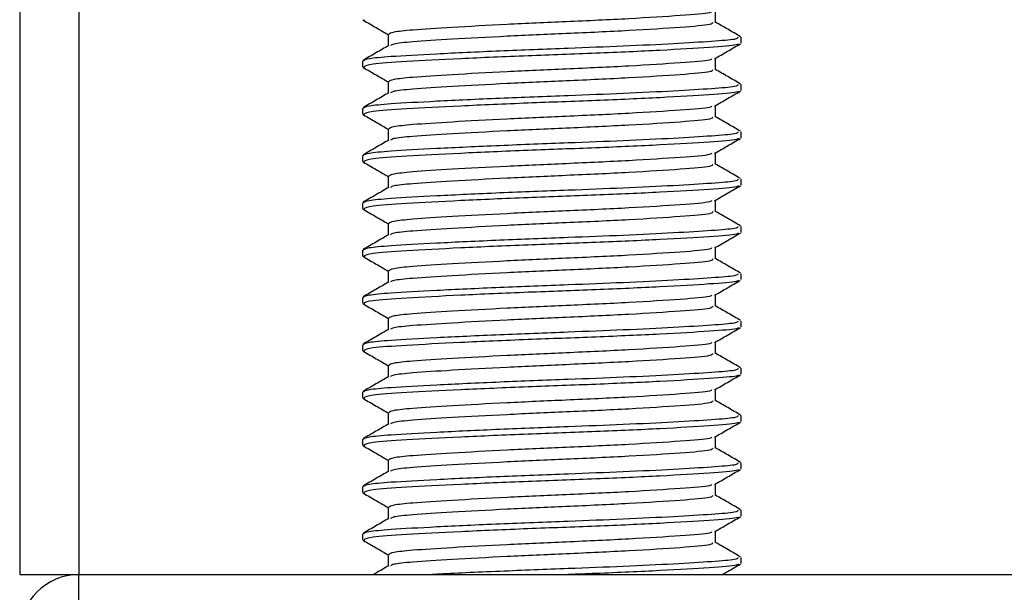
# Model space of a CAD drawing. Header units: millimetres. Extents: x 0 to 420, y 0 to 297.
# Tile 17 of 90: x 92.08 to 94.16, y 201.79 to 203. Entities that reach past the tile are written whole.
import ezdxf

# ---------------------------------------------------------------- set-up
doc = ezdxf.new("R2010")
doc.units = ezdxf.units.MM

msp = doc.modelspace()

# ---------------------------------------------------------------- linework, layer by layer
at = {"color": 7, "linetype": 'Continuous', "lineweight": 25}
for p, q in [((92.07652, 233.2057), (92.07652, 201.8307)), ((92.20152, 233.2057), (92.20152, 201.8307)), ((93.5474, 202.99798), (93.5474, 203.02236)), ((92.80186, 203.00358), (92.80625, 203.00283)), ((92.85565, 202.97298), (92.85565, 202.9487)), ((93.60152, 202.95427), (93.60152, 202.9668)), ((92.80152, 202.91675), (92.80152, 202.90425)), ((93.5474, 202.89798), (93.5474, 202.92236)), ((92.80186, 202.90358), (92.80625, 202.90283)), ((92.85565, 202.87298), (92.85565, 202.8487)), ((93.60152, 202.85427), (93.60152, 202.8668)), ((93.5474, 202.79798), (93.5474, 202.82236)), ((92.80152, 202.81675), (92.80152, 202.80425)), ((92.80186, 202.80358), (92.80625, 202.80283)), ((92.85565, 202.77298), (92.85565, 202.7487)), ((93.60152, 202.75427), (93.60152, 202.7668)), ((93.5474, 202.69798), (93.5474, 202.72236)), ((92.80152, 202.71675), (92.80152, 202.70425)), ((92.80186, 202.70358), (92.80625, 202.70283)), ((92.85565, 202.67298), (92.85565, 202.6487)), ((93.60152, 202.65427), (93.60152, 202.6668)), ((92.80152, 202.61675), (92.80152, 202.60425)), ((93.5474, 202.59798), (93.5474, 202.62236)), ((92.80186, 202.60358), (92.80625, 202.60283)), ((92.85565, 202.57298), (92.85565, 202.5487)), ((93.60152, 202.55427), (93.60152, 202.5668)), ((92.80152, 202.51675), (92.80152, 202.50425)), ((93.5474, 202.49798), (93.5474, 202.52236)), ((92.80186, 202.50358), (92.80625, 202.50283)), ((92.85565, 202.47298), (92.85565, 202.4487)), ((93.60152, 202.45427), (93.60152, 202.4668)), ((92.80152, 202.41675), (92.80152, 202.40425)), ((93.5474, 202.39798), (93.5474, 202.42236)), ((92.80186, 202.40358), (92.80625, 202.40283)), ((92.85565, 202.37298), (92.85565, 202.3487)), ((93.60152, 202.35427), (93.60152, 202.3668)), ((93.5474, 202.29798), (93.5474, 202.32236)), ((92.80152, 202.31675), (92.80152, 202.30425)), ((92.80186, 202.30358), (92.80625, 202.30283)), ((92.85565, 202.27298), (92.85565, 202.2487)), ((93.60152, 202.25427), (93.60152, 202.2668)), ((93.5474, 202.19798), (93.5474, 202.22236)), ((92.80152, 202.21675), (92.80152, 202.20425)), ((92.80186, 202.20358), (92.80625, 202.20283)), ((92.85565, 202.17298), (92.85565, 202.1487)), ((93.60152, 202.15427), (93.60152, 202.1668)), ((92.80152, 202.11675), (92.80152, 202.10425)), ((93.5474, 202.09798), (93.5474, 202.12236)), ((92.80186, 202.10358), (92.80625, 202.10283)), ((92.85565, 202.07298), (92.85565, 202.0487)), ((93.60152, 202.05427), (93.60152, 202.0668)), ((92.80152, 202.01675), (92.80152, 202.00425)), ((93.5474, 201.99798), (93.5474, 202.02236)), ((92.80186, 202.00358), (92.80625, 202.00283)), ((92.85565, 201.97298), (92.85565, 201.9487)), ((93.60152, 201.95427), (93.60152, 201.9668)), ((92.80152, 201.91675), (92.80152, 201.90425)), ((93.5474, 201.89798), (93.5474, 201.92236)), ((92.80186, 201.90358), (92.80625, 201.90283)), ((92.85565, 201.87298), (92.85565, 201.8487)), ((93.60152, 201.85427), (93.60152, 201.8668)), ((92.07652, 201.8307), (92.20152, 201.8307)), ((92.20152, 201.7307), (92.20152, 201.8307)), ((92.20152, 201.8307), (94.20152, 201.8307))]:
    msp.add_line(p, q, dxfattribs=at)
msp.add_arc((92.20152, 201.7057), 0.125, 90, 180, dxfattribs=at)
for points, knots in [([(93.53918, 203.02142), (93.53869, 203.02046), (93.5371, 203.01732), (93.47731, 203.01273), (93.37032, 203.0057), (93.23642, 202.99963), (93.10344, 202.99383), (92.98766, 202.98746), (92.90766, 202.98241), (92.86272, 202.97761), (92.85873, 202.97449), (92.85679, 202.97298)], [0, 0, 0, 0, 0.0566683, 0.1867771, 0.3222071, 0.4544151, 0.5741791, 0.6974605, 0.8162551, 0.9109108, 1, 1, 1, 1]), ([(92.80306, 203.00281), (92.81211, 202.99757), (92.82965, 202.98742), (92.84717, 202.97727), (92.85565, 202.97236)], [0, 0, 0, 0, 0.5163558, 1, 1, 1, 1]), ([(93.54174, 202.99803), (93.54148, 202.99652), (93.54086, 202.99281), (93.47802, 202.98772), (93.37013, 202.9807), (93.23646, 202.97463), (93.10346, 202.96883), (92.98754, 202.96246), (92.90806, 202.95741), (92.86579, 202.95306), (92.86183, 202.95041), (92.86027, 202.94936)], [0, 0, 0, 0, 0.08849328, 0.2179785, 0.35275949, 0.48433382, 0.60352391, 0.72621442, 0.84443977, 0.93864183, 1, 1, 1, 1]), ([(93.60054, 202.96793), (93.59148, 202.97317), (93.57377, 202.98342), (93.55605, 202.99368), (93.5474, 202.9987)], [0, 0, 0, 0, 0.5112595, 1, 1, 1, 1]), ([(92.85684, 202.94939), (92.84778, 202.94414), (92.82967, 202.93365), (92.81157, 202.92317), (92.80251, 202.91793)], [0, 0, 0, 0, 0.4998987, 1, 1, 1, 1]), ([(93.59502, 202.9668), (93.59486, 202.96528), (93.59452, 202.9621), (93.5422, 202.95797), (93.46224, 202.95298), (93.35592, 202.9478), (93.22842, 202.94289), (93.08801, 202.93757), (92.95421, 202.93121), (92.86167, 202.92616), (92.80977, 202.92137), (92.80515, 202.91826), (92.80292, 202.91675)], [0, 0, 0, 0, 0.0865397, 0.1807239, 0.2782381, 0.3770459, 0.4725658, 0.5884558, 0.7077454, 0.8226984, 0.9142919, 1, 1, 1, 1]), ([(93.59607, 202.95282), (93.59512, 202.95205), (93.59175, 202.94929), (93.53925, 202.94518), (93.43583, 202.93899), (93.29804, 202.93283), (93.1481, 202.92755), (93.00479, 202.92125), (92.88966, 202.91527), (92.81426, 202.91008), (92.8075, 202.90614), (92.80424, 202.90425)], [0, 0, 0, 0, 0.0459027, 0.1640029, 0.2864241, 0.4087912, 0.5269075, 0.6499103, 0.7714525, 0.8900034, 1, 1, 1, 1]), ([(93.54569, 202.92136), (93.55473, 202.92661), (93.57283, 202.93709), (93.59093, 202.94757), (93.59999, 202.95281)], [0, 0, 0, 0, 0.4999098, 1, 1, 1, 1]), ([(93.53918, 202.92142), (93.53869, 202.92046), (93.5371, 202.91732), (93.47731, 202.91273), (93.37032, 202.9057), (93.23642, 202.89963), (93.10344, 202.89383), (92.98766, 202.88746), (92.90766, 202.88241), (92.86272, 202.87761), (92.85873, 202.87449), (92.85679, 202.87298)], [0, 0, 0, 0, 0.0566683, 0.1867771, 0.3222071, 0.4544151, 0.5741791, 0.6974605, 0.8162551, 0.9109108, 1, 1, 1, 1]), ([(92.80306, 202.90281), (92.81211, 202.89757), (92.82965, 202.88742), (92.84717, 202.87727), (92.85565, 202.87236)], [0, 0, 0, 0, 0.5163558, 1, 1, 1, 1]), ([(93.54174, 202.89803), (93.54148, 202.89652), (93.54086, 202.89281), (93.47802, 202.88772), (93.37013, 202.8807), (93.23646, 202.87463), (93.10346, 202.86883), (92.98754, 202.86246), (92.90806, 202.85741), (92.86579, 202.85306), (92.86183, 202.85041), (92.86027, 202.84936)], [0, 0, 0, 0, 0.0884933, 0.2179785, 0.3527595, 0.4843338, 0.6035239, 0.7262144, 0.8444398, 0.9386418, 1, 1, 1, 1]), ([(93.60054, 202.86793), (93.59148, 202.87317), (93.57377, 202.88342), (93.55605, 202.89368), (93.5474, 202.8987)], [0, 0, 0, 0, 0.5112595, 1, 1, 1, 1]), ([(93.59502, 202.8668), (93.59486, 202.86528), (93.59452, 202.8621), (93.5422, 202.85797), (93.46224, 202.85298), (93.35592, 202.8478), (93.22842, 202.84289), (93.08801, 202.83757), (92.95421, 202.83121), (92.86167, 202.82616), (92.80977, 202.82137), (92.80515, 202.81826), (92.80292, 202.81675)], [0, 0, 0, 0, 0.08653971, 0.18072393, 0.27823806, 0.37704594, 0.47256582, 0.5884558, 0.70774541, 0.82269836, 0.91429192, 1, 1, 1, 1]), ([(92.85684, 202.84939), (92.84778, 202.84414), (92.82967, 202.83365), (92.81157, 202.82317), (92.80251, 202.81793)], [0, 0, 0, 0, 0.4998987, 1, 1, 1, 1]), ([(93.59607, 202.85282), (93.59512, 202.85205), (93.59175, 202.84929), (93.53925, 202.84518), (93.43583, 202.83899), (93.29804, 202.83283), (93.1481, 202.82755), (93.00479, 202.82125), (92.88966, 202.81527), (92.81426, 202.81008), (92.8075, 202.80614), (92.80424, 202.80425)], [0, 0, 0, 0, 0.04590273, 0.1640029, 0.2864241, 0.40879124, 0.5269075, 0.64991026, 0.77145249, 0.89000345, 1, 1, 1, 1]), ([(93.54569, 202.82136), (93.55473, 202.82661), (93.57283, 202.83709), (93.59093, 202.84757), (93.59999, 202.85281)], [0, 0, 0, 0, 0.4999098, 1, 1, 1, 1]), ([(92.80306, 202.80281), (92.81211, 202.79757), (92.82965, 202.78742), (92.84717, 202.77727), (92.85565, 202.77236)], [0, 0, 0, 0, 0.5163558, 1, 1, 1, 1]), ([(93.53918, 202.82142), (93.53869, 202.82046), (93.5371, 202.81732), (93.47731, 202.81273), (93.37032, 202.8057), (93.23642, 202.79963), (93.10344, 202.79383), (92.98766, 202.78746), (92.90766, 202.78241), (92.86272, 202.77761), (92.85873, 202.77449), (92.85679, 202.77298)], [0, 0, 0, 0, 0.0566683, 0.1867771, 0.3222071, 0.4544151, 0.5741791, 0.6974605, 0.8162551, 0.9109108, 1, 1, 1, 1]), ([(93.54174, 202.79803), (93.54148, 202.79652), (93.54086, 202.79281), (93.47802, 202.78772), (93.37013, 202.7807), (93.23646, 202.77463), (93.10346, 202.76883), (92.98754, 202.76246), (92.90806, 202.75741), (92.86579, 202.75306), (92.86183, 202.75041), (92.86027, 202.74936)], [0, 0, 0, 0, 0.0884933, 0.2179785, 0.3527595, 0.4843338, 0.6035239, 0.7262144, 0.8444398, 0.9386418, 1, 1, 1, 1]), ([(93.60054, 202.76793), (93.59148, 202.77317), (93.57377, 202.78342), (93.55605, 202.79368), (93.5474, 202.7987)], [0, 0, 0, 0, 0.5112595, 1, 1, 1, 1]), ([(93.59502, 202.7668), (93.59486, 202.76528), (93.59452, 202.7621), (93.5422, 202.75797), (93.46224, 202.75298), (93.35592, 202.7478), (93.22842, 202.74289), (93.08801, 202.73757), (92.95421, 202.73121), (92.86167, 202.72616), (92.80977, 202.72137), (92.80515, 202.71826), (92.80292, 202.71675)], [0, 0, 0, 0, 0.0865397, 0.1807239, 0.2782381, 0.3770459, 0.4725658, 0.5884558, 0.7077454, 0.8226984, 0.9142919, 1, 1, 1, 1]), ([(92.85684, 202.74939), (92.84778, 202.74414), (92.82967, 202.73365), (92.81157, 202.72317), (92.80251, 202.71793)], [0, 0, 0, 0, 0.4998987, 1, 1, 1, 1]), ([(93.59607, 202.75282), (93.59512, 202.75205), (93.59175, 202.74929), (93.53925, 202.74518), (93.43583, 202.73899), (93.29804, 202.73283), (93.1481, 202.72755), (93.00479, 202.72125), (92.88966, 202.71527), (92.81426, 202.71008), (92.8075, 202.70614), (92.80424, 202.70425)], [0, 0, 0, 0, 0.0459027, 0.1640029, 0.2864241, 0.4087912, 0.5269075, 0.6499103, 0.7714525, 0.8900034, 1, 1, 1, 1]), ([(93.54569, 202.72136), (93.55473, 202.72661), (93.57283, 202.73709), (93.59093, 202.74757), (93.59999, 202.75281)], [0, 0, 0, 0, 0.4999098, 1, 1, 1, 1]), ([(93.53918, 202.72142), (93.53869, 202.72046), (93.5371, 202.71732), (93.47731, 202.71273), (93.37032, 202.7057), (93.23642, 202.69963), (93.10344, 202.69383), (92.98766, 202.68746), (92.90766, 202.68241), (92.86272, 202.67761), (92.85873, 202.67449), (92.85679, 202.67298)], [0, 0, 0, 0, 0.0566683, 0.1867771, 0.3222071, 0.4544151, 0.5741791, 0.6974605, 0.8162551, 0.9109108, 1, 1, 1, 1]), ([(92.80306, 202.70281), (92.81211, 202.69757), (92.82965, 202.68742), (92.84717, 202.67727), (92.85565, 202.67236)], [0, 0, 0, 0, 0.5163558, 1, 1, 1, 1]), ([(93.54174, 202.69803), (93.54148, 202.69652), (93.54086, 202.69281), (93.47802, 202.68772), (93.37013, 202.6807), (93.23646, 202.67463), (93.10346, 202.66883), (92.98754, 202.66246), (92.90806, 202.65741), (92.86579, 202.65306), (92.86183, 202.65041), (92.86027, 202.64936)], [0, 0, 0, 0, 0.0884933, 0.2179785, 0.3527595, 0.4843338, 0.6035239, 0.7262144, 0.8444398, 0.9386418, 1, 1, 1, 1]), ([(93.60054, 202.66793), (93.59148, 202.67317), (93.57377, 202.68342), (93.55605, 202.69368), (93.5474, 202.6987)], [0, 0, 0, 0, 0.5112595, 1, 1, 1, 1]), ([(93.59502, 202.6668), (93.59486, 202.66528), (93.59452, 202.6621), (93.5422, 202.65797), (93.46224, 202.65298), (93.35592, 202.6478), (93.22842, 202.64289), (93.08801, 202.63757), (92.95421, 202.63121), (92.86167, 202.62616), (92.80977, 202.62137), (92.80515, 202.61826), (92.80292, 202.61675)], [0, 0, 0, 0, 0.0865397, 0.1807239, 0.2782381, 0.3770459, 0.4725658, 0.5884558, 0.7077454, 0.8226984, 0.9142919, 1, 1, 1, 1]), ([(92.85684, 202.64939), (92.84778, 202.64414), (92.82967, 202.63365), (92.81157, 202.62317), (92.80251, 202.61793)], [0, 0, 0, 0, 0.4998987, 1, 1, 1, 1]), ([(93.59607, 202.65282), (93.59512, 202.65205), (93.59175, 202.64929), (93.53925, 202.64518), (93.43583, 202.63899), (93.29804, 202.63283), (93.1481, 202.62755), (93.00479, 202.62125), (92.88966, 202.61527), (92.81426, 202.61008), (92.8075, 202.60614), (92.80424, 202.60425)], [0, 0, 0, 0, 0.04590273, 0.1640029, 0.2864241, 0.40879124, 0.5269075, 0.64991026, 0.77145249, 0.89000345, 1, 1, 1, 1]), ([(93.54569, 202.62136), (93.55473, 202.62661), (93.57283, 202.63709), (93.59093, 202.64757), (93.59999, 202.65281)], [0, 0, 0, 0, 0.4999098, 1, 1, 1, 1]), ([(93.53918, 202.62142), (93.53869, 202.62046), (93.5371, 202.61732), (93.47731, 202.61273), (93.37032, 202.6057), (93.23642, 202.59963), (93.10344, 202.59383), (92.98766, 202.58746), (92.90766, 202.58241), (92.86272, 202.57761), (92.85873, 202.57449), (92.85679, 202.57298)], [0, 0, 0, 0, 0.0566683, 0.1867771, 0.3222071, 0.4544151, 0.5741791, 0.6974605, 0.8162551, 0.9109108, 1, 1, 1, 1]), ([(92.80306, 202.60281), (92.81211, 202.59757), (92.82965, 202.58742), (92.84717, 202.57727), (92.85565, 202.57236)], [0, 0, 0, 0, 0.5163558, 1, 1, 1, 1]), ([(93.54174, 202.59803), (93.54148, 202.59652), (93.54086, 202.59281), (93.47802, 202.58772), (93.37013, 202.5807), (93.23646, 202.57463), (93.10346, 202.56883), (92.98754, 202.56246), (92.90806, 202.55741), (92.86579, 202.55306), (92.86183, 202.55041), (92.86027, 202.54936)], [0, 0, 0, 0, 0.0884933, 0.2179785, 0.3527595, 0.4843338, 0.6035239, 0.7262144, 0.8444398, 0.9386418, 1, 1, 1, 1]), ([(93.60054, 202.56793), (93.59148, 202.57317), (93.57377, 202.58342), (93.55605, 202.59368), (93.5474, 202.5987)], [0, 0, 0, 0, 0.51125952, 1, 1, 1, 1]), ([(93.59502, 202.5668), (93.59486, 202.56528), (93.59452, 202.5621), (93.5422, 202.55797), (93.46224, 202.55298), (93.35592, 202.5478), (93.22842, 202.54289), (93.08801, 202.53757), (92.95421, 202.53121), (92.86167, 202.52616), (92.80977, 202.52137), (92.80515, 202.51826), (92.80292, 202.51675)], [0, 0, 0, 0, 0.0865397, 0.1807239, 0.2782381, 0.3770459, 0.4725658, 0.5884558, 0.7077454, 0.8226984, 0.9142919, 1, 1, 1, 1]), ([(93.59607, 202.55282), (93.59512, 202.55205), (93.59175, 202.54929), (93.53925, 202.54518), (93.43583, 202.53899), (93.29804, 202.53283), (93.1481, 202.52755), (93.00479, 202.52125), (92.88966, 202.51527), (92.81426, 202.51008), (92.8075, 202.50614), (92.80424, 202.50425)], [0, 0, 0, 0, 0.0459027, 0.1640029, 0.2864241, 0.4087912, 0.5269075, 0.6499103, 0.7714525, 0.8900034, 1, 1, 1, 1]), ([(93.54569, 202.52136), (93.55473, 202.52661), (93.57283, 202.53709), (93.59093, 202.54757), (93.59999, 202.55281)], [0, 0, 0, 0, 0.4999098, 1, 1, 1, 1]), ([(92.85684, 202.54939), (92.84778, 202.54414), (92.82967, 202.53365), (92.81157, 202.52317), (92.80251, 202.51793)], [0, 0, 0, 0, 0.4998987, 1, 1, 1, 1]), ([(93.53918, 202.52142), (93.53869, 202.52046), (93.5371, 202.51732), (93.47731, 202.51273), (93.37032, 202.5057), (93.23642, 202.49963), (93.10344, 202.49383), (92.98766, 202.48746), (92.90766, 202.48241), (92.86272, 202.47761), (92.85873, 202.47449), (92.85679, 202.47298)], [0, 0, 0, 0, 0.0566683, 0.1867771, 0.3222071, 0.4544151, 0.5741791, 0.6974605, 0.8162551, 0.9109108, 1, 1, 1, 1]), ([(92.80306, 202.50281), (92.81211, 202.49757), (92.82965, 202.48742), (92.84717, 202.47727), (92.85565, 202.47236)], [0, 0, 0, 0, 0.5163558, 1, 1, 1, 1]), ([(93.54174, 202.49803), (93.54148, 202.49652), (93.54086, 202.49281), (93.47802, 202.48772), (93.37013, 202.4807), (93.23646, 202.47463), (93.10346, 202.46883), (92.98754, 202.46246), (92.90806, 202.45741), (92.86579, 202.45306), (92.86183, 202.45041), (92.86027, 202.44936)], [0, 0, 0, 0, 0.08849328, 0.2179785, 0.35275949, 0.48433382, 0.60352391, 0.72621442, 0.84443977, 0.93864183, 1, 1, 1, 1]), ([(93.60054, 202.46793), (93.59148, 202.47317), (93.57377, 202.48342), (93.55605, 202.49368), (93.5474, 202.4987)], [0, 0, 0, 0, 0.5112595, 1, 1, 1, 1]), ([(92.85684, 202.44939), (92.84778, 202.44414), (92.82967, 202.43365), (92.81157, 202.42317), (92.80251, 202.41793)], [0, 0, 0, 0, 0.4998987, 1, 1, 1, 1]), ([(93.59502, 202.4668), (93.59486, 202.46528), (93.59452, 202.4621), (93.5422, 202.45797), (93.46224, 202.45298), (93.35592, 202.4478), (93.22842, 202.44289), (93.08801, 202.43757), (92.95421, 202.43121), (92.86167, 202.42616), (92.80977, 202.42137), (92.80515, 202.41826), (92.80292, 202.41675)], [0, 0, 0, 0, 0.08653971, 0.18072393, 0.27823806, 0.37704594, 0.47256582, 0.5884558, 0.70774541, 0.82269836, 0.91429192, 1, 1, 1, 1]), ([(93.59607, 202.45282), (93.59512, 202.45205), (93.59175, 202.44929), (93.53925, 202.44518), (93.43583, 202.43899), (93.29804, 202.43283), (93.1481, 202.42755), (93.00479, 202.42125), (92.88966, 202.41527), (92.81426, 202.41008), (92.8075, 202.40614), (92.80424, 202.40425)], [0, 0, 0, 0, 0.0459027, 0.1640029, 0.2864241, 0.4087912, 0.5269075, 0.6499103, 0.7714525, 0.8900034, 1, 1, 1, 1]), ([(93.54569, 202.42136), (93.55473, 202.42661), (93.57283, 202.43709), (93.59093, 202.44757), (93.59999, 202.45281)], [0, 0, 0, 0, 0.4999098, 1, 1, 1, 1]), ([(93.53918, 202.42142), (93.53869, 202.42046), (93.5371, 202.41732), (93.47731, 202.41273), (93.37032, 202.4057), (93.23642, 202.39963), (93.10344, 202.39383), (92.98766, 202.38746), (92.90766, 202.38241), (92.86272, 202.37761), (92.85873, 202.37449), (92.85679, 202.37298)], [0, 0, 0, 0, 0.0566683, 0.1867771, 0.3222071, 0.4544151, 0.5741791, 0.6974605, 0.8162551, 0.9109108, 1, 1, 1, 1]), ([(92.80306, 202.40281), (92.81211, 202.39757), (92.82965, 202.38742), (92.84717, 202.37727), (92.85565, 202.37236)], [0, 0, 0, 0, 0.5163558, 1, 1, 1, 1]), ([(93.54174, 202.39803), (93.54148, 202.39652), (93.54086, 202.39281), (93.47802, 202.38772), (93.37013, 202.3807), (93.23646, 202.37463), (93.10346, 202.36883), (92.98754, 202.36246), (92.90806, 202.35741), (92.86579, 202.35306), (92.86183, 202.35041), (92.86027, 202.34936)], [0, 0, 0, 0, 0.0884933, 0.2179785, 0.3527595, 0.4843338, 0.6035239, 0.7262144, 0.8444398, 0.9386418, 1, 1, 1, 1]), ([(93.60054, 202.36793), (93.59148, 202.37317), (93.57377, 202.38342), (93.55605, 202.39368), (93.5474, 202.3987)], [0, 0, 0, 0, 0.5112595, 1, 1, 1, 1]), ([(93.59502, 202.3668), (93.59486, 202.36528), (93.59452, 202.3621), (93.5422, 202.35797), (93.46224, 202.35298), (93.35592, 202.3478), (93.22842, 202.34289), (93.08801, 202.33757), (92.95421, 202.33121), (92.86167, 202.32616), (92.80977, 202.32137), (92.80515, 202.31826), (92.80292, 202.31675)], [0, 0, 0, 0, 0.0865397, 0.1807239, 0.2782381, 0.3770459, 0.4725658, 0.5884558, 0.7077454, 0.8226984, 0.9142919, 1, 1, 1, 1]), ([(92.85684, 202.34939), (92.84778, 202.34414), (92.82967, 202.33365), (92.81157, 202.32317), (92.80251, 202.31793)], [0, 0, 0, 0, 0.4998987, 1, 1, 1, 1]), ([(93.59607, 202.35282), (93.59512, 202.35205), (93.59175, 202.34929), (93.53925, 202.34518), (93.43583, 202.33899), (93.29804, 202.33283), (93.1481, 202.32755), (93.00479, 202.32125), (92.88966, 202.31527), (92.81426, 202.31008), (92.8075, 202.30614), (92.80424, 202.30425)], [0, 0, 0, 0, 0.0459027, 0.1640029, 0.2864241, 0.4087912, 0.5269075, 0.6499103, 0.7714525, 0.8900034, 1, 1, 1, 1]), ([(93.54569, 202.32136), (93.55473, 202.32661), (93.57283, 202.33709), (93.59093, 202.34757), (93.59999, 202.35281)], [0, 0, 0, 0, 0.4999098, 1, 1, 1, 1]), ([(92.80306, 202.30281), (92.81211, 202.29757), (92.82965, 202.28742), (92.84717, 202.27727), (92.85565, 202.27236)], [0, 0, 0, 0, 0.5163558, 1, 1, 1, 1]), ([(93.53918, 202.32142), (93.53869, 202.32046), (93.5371, 202.31732), (93.47731, 202.31273), (93.37032, 202.3057), (93.23642, 202.29963), (93.10344, 202.29383), (92.98766, 202.28746), (92.90766, 202.28241), (92.86272, 202.27761), (92.85873, 202.27449), (92.85679, 202.27298)], [0, 0, 0, 0, 0.0566683, 0.1867771, 0.3222071, 0.4544151, 0.5741791, 0.6974605, 0.8162551, 0.9109108, 1, 1, 1, 1]), ([(93.54174, 202.29803), (93.54148, 202.29652), (93.54086, 202.29281), (93.47802, 202.28772), (93.37013, 202.2807), (93.23646, 202.27463), (93.10346, 202.26883), (92.98754, 202.26246), (92.90806, 202.25741), (92.86579, 202.25306), (92.86183, 202.25041), (92.86027, 202.24936)], [0, 0, 0, 0, 0.0884933, 0.2179785, 0.3527595, 0.4843338, 0.6035239, 0.7262144, 0.8444398, 0.9386418, 1, 1, 1, 1]), ([(93.60054, 202.26793), (93.59148, 202.27317), (93.57377, 202.28342), (93.55605, 202.29368), (93.5474, 202.2987)], [0, 0, 0, 0, 0.5112595, 1, 1, 1, 1]), ([(93.59502, 202.2668), (93.59486, 202.26528), (93.59452, 202.2621), (93.5422, 202.25797), (93.46224, 202.25298), (93.35592, 202.2478), (93.22842, 202.24289), (93.08801, 202.23757), (92.95421, 202.23121), (92.86167, 202.22616), (92.80977, 202.22137), (92.80515, 202.21826), (92.80292, 202.21675)], [0, 0, 0, 0, 0.0865397, 0.1807239, 0.2782381, 0.3770459, 0.4725658, 0.5884558, 0.7077454, 0.8226984, 0.9142919, 1, 1, 1, 1]), ([(92.85684, 202.24939), (92.84778, 202.24414), (92.82967, 202.23365), (92.81157, 202.22317), (92.80251, 202.21793)], [0, 0, 0, 0, 0.4998987, 1, 1, 1, 1]), ([(93.59607, 202.25282), (93.59512, 202.25205), (93.59175, 202.24929), (93.53925, 202.24518), (93.43583, 202.23899), (93.29804, 202.23283), (93.1481, 202.22755), (93.00479, 202.22125), (92.88966, 202.21527), (92.81426, 202.21008), (92.8075, 202.20614), (92.80424, 202.20425)], [0, 0, 0, 0, 0.0459027, 0.1640029, 0.2864241, 0.4087912, 0.5269075, 0.6499103, 0.7714525, 0.8900034, 1, 1, 1, 1]), ([(93.54569, 202.22136), (93.55473, 202.22661), (93.57283, 202.23709), (93.59093, 202.24757), (93.59999, 202.25281)], [0, 0, 0, 0, 0.4999098, 1, 1, 1, 1]), ([(93.53918, 202.22142), (93.53869, 202.22046), (93.5371, 202.21732), (93.47731, 202.21273), (93.37032, 202.2057), (93.23642, 202.19963), (93.10344, 202.19383), (92.98766, 202.18746), (92.90766, 202.18241), (92.86272, 202.17761), (92.85873, 202.17449), (92.85679, 202.17298)], [0, 0, 0, 0, 0.0566683, 0.1867771, 0.3222071, 0.4544151, 0.5741791, 0.6974605, 0.8162551, 0.9109108, 1, 1, 1, 1]), ([(92.80306, 202.20281), (92.81211, 202.19757), (92.82965, 202.18742), (92.84717, 202.17727), (92.85565, 202.17236)], [0, 0, 0, 0, 0.5163558, 1, 1, 1, 1]), ([(93.54174, 202.19803), (93.54148, 202.19652), (93.54086, 202.19281), (93.47802, 202.18772), (93.37013, 202.1807), (93.23646, 202.17463), (93.10346, 202.16883), (92.98754, 202.16246), (92.90806, 202.15741), (92.86579, 202.15306), (92.86183, 202.15041), (92.86027, 202.14936)], [0, 0, 0, 0, 0.0884933, 0.2179785, 0.3527595, 0.4843338, 0.6035239, 0.7262144, 0.8444398, 0.9386418, 1, 1, 1, 1]), ([(93.60054, 202.16793), (93.59148, 202.17317), (93.57377, 202.18342), (93.55605, 202.19368), (93.5474, 202.1987)], [0, 0, 0, 0, 0.5112595, 1, 1, 1, 1]), ([(93.59502, 202.1668), (93.59486, 202.16528), (93.59452, 202.1621), (93.5422, 202.15797), (93.46224, 202.15298), (93.35592, 202.1478), (93.22842, 202.14289), (93.08801, 202.13757), (92.95421, 202.13121), (92.86167, 202.12616), (92.80977, 202.12137), (92.80515, 202.11826), (92.80292, 202.11675)], [0, 0, 0, 0, 0.0865397, 0.1807239, 0.2782381, 0.3770459, 0.4725658, 0.5884558, 0.7077454, 0.8226984, 0.9142919, 1, 1, 1, 1]), ([(92.85684, 202.14939), (92.84778, 202.14414), (92.82967, 202.13365), (92.81157, 202.12317), (92.80251, 202.11793)], [0, 0, 0, 0, 0.4998987, 1, 1, 1, 1]), ([(93.59607, 202.15282), (93.59512, 202.15205), (93.59175, 202.14929), (93.53925, 202.14518), (93.43583, 202.13899), (93.29804, 202.13283), (93.1481, 202.12755), (93.00479, 202.12125), (92.88966, 202.11527), (92.81426, 202.11008), (92.8075, 202.10614), (92.80424, 202.10425)], [0, 0, 0, 0, 0.0459027, 0.1640029, 0.2864241, 0.4087912, 0.5269075, 0.6499103, 0.7714525, 0.8900034, 1, 1, 1, 1]), ([(93.54569, 202.12136), (93.55473, 202.12661), (93.57283, 202.13709), (93.59093, 202.14757), (93.59999, 202.15281)], [0, 0, 0, 0, 0.4999098, 1, 1, 1, 1]), ([(93.53918, 202.12142), (93.53869, 202.12046), (93.5371, 202.11732), (93.47731, 202.11273), (93.37032, 202.1057), (93.23642, 202.09963), (93.10344, 202.09383), (92.98766, 202.08746), (92.90766, 202.08241), (92.86272, 202.07761), (92.85873, 202.07449), (92.85679, 202.07298)], [0, 0, 0, 0, 0.0566683, 0.1867771, 0.3222071, 0.4544151, 0.5741791, 0.6974605, 0.8162551, 0.9109108, 1, 1, 1, 1]), ([(92.80306, 202.10281), (92.81211, 202.09757), (92.82965, 202.08742), (92.84717, 202.07727), (92.85565, 202.07236)], [0, 0, 0, 0, 0.5163558, 1, 1, 1, 1]), ([(93.54174, 202.09803), (93.54148, 202.09652), (93.54086, 202.09281), (93.47802, 202.08772), (93.37013, 202.0807), (93.23646, 202.07463), (93.10346, 202.06883), (92.98754, 202.06246), (92.90806, 202.05741), (92.86579, 202.05306), (92.86183, 202.05041), (92.86027, 202.04936)], [0, 0, 0, 0, 0.0884933, 0.2179785, 0.3527595, 0.4843338, 0.6035239, 0.7262144, 0.8444398, 0.9386418, 1, 1, 1, 1]), ([(93.60054, 202.06793), (93.59148, 202.07317), (93.57377, 202.08342), (93.55605, 202.09368), (93.5474, 202.0987)], [0, 0, 0, 0, 0.5112595, 1, 1, 1, 1]), ([(93.59502, 202.0668), (93.59486, 202.06528), (93.59452, 202.0621), (93.5422, 202.05797), (93.46224, 202.05298), (93.35592, 202.0478), (93.22842, 202.04289), (93.08801, 202.03757), (92.95421, 202.03121), (92.86167, 202.02616), (92.80977, 202.02137), (92.80515, 202.01826), (92.80292, 202.01675)], [0, 0, 0, 0, 0.0865397, 0.1807239, 0.2782381, 0.3770459, 0.4725658, 0.5884558, 0.7077454, 0.8226984, 0.9142919, 1, 1, 1, 1]), ([(93.59607, 202.05282), (93.59512, 202.05205), (93.59175, 202.04929), (93.53925, 202.04518), (93.43583, 202.03899), (93.29804, 202.03283), (93.1481, 202.02755), (93.00479, 202.02125), (92.88966, 202.01527), (92.81426, 202.01008), (92.8075, 202.00614), (92.80424, 202.00425)], [0, 0, 0, 0, 0.04590273, 0.1640029, 0.2864241, 0.40879124, 0.5269075, 0.64991026, 0.77145249, 0.89000345, 1, 1, 1, 1]), ([(93.54569, 202.02136), (93.55473, 202.02661), (93.57283, 202.03709), (93.59093, 202.04757), (93.59999, 202.05281)], [0, 0, 0, 0, 0.4999098, 1, 1, 1, 1]), ([(92.85684, 202.04939), (92.84778, 202.04414), (92.82967, 202.03365), (92.81157, 202.02317), (92.80251, 202.01793)], [0, 0, 0, 0, 0.4998987, 1, 1, 1, 1]), ([(93.53918, 202.02142), (93.53869, 202.02046), (93.5371, 202.01732), (93.47731, 202.01273), (93.37032, 202.0057), (93.23642, 201.99963), (93.10344, 201.99383), (92.98766, 201.98746), (92.90766, 201.98241), (92.86272, 201.97761), (92.85873, 201.97449), (92.85679, 201.97298)], [0, 0, 0, 0, 0.0566683, 0.1867771, 0.3222071, 0.4544151, 0.5741791, 0.6974605, 0.8162551, 0.9109108, 1, 1, 1, 1]), ([(92.80306, 202.00281), (92.81211, 201.99757), (92.82965, 201.98742), (92.84717, 201.97727), (92.85565, 201.97236)], [0, 0, 0, 0, 0.5163558, 1, 1, 1, 1]), ([(93.54174, 201.99803), (93.54148, 201.99652), (93.54086, 201.99281), (93.47802, 201.98772), (93.37013, 201.9807), (93.23646, 201.97463), (93.10346, 201.96883), (92.98754, 201.96246), (92.90806, 201.95741), (92.86579, 201.95306), (92.86183, 201.95041), (92.86027, 201.94936)], [0, 0, 0, 0, 0.0884933, 0.2179785, 0.3527595, 0.4843338, 0.6035239, 0.7262144, 0.8444398, 0.9386418, 1, 1, 1, 1]), ([(93.60054, 201.96793), (93.59148, 201.97317), (93.57377, 201.98342), (93.55605, 201.99368), (93.5474, 201.9987)], [0, 0, 0, 0, 0.5112595, 1, 1, 1, 1]), ([(92.85684, 201.94939), (92.84778, 201.94414), (92.82967, 201.93365), (92.81157, 201.92317), (92.80251, 201.91793)], [0, 0, 0, 0, 0.4998987, 1, 1, 1, 1]), ([(93.59502, 201.9668), (93.59486, 201.96528), (93.59452, 201.9621), (93.5422, 201.95797), (93.46224, 201.95298), (93.35592, 201.9478), (93.22842, 201.94289), (93.08801, 201.93757), (92.95421, 201.93121), (92.86167, 201.92616), (92.80977, 201.92137), (92.80515, 201.91826), (92.80292, 201.91675)], [0, 0, 0, 0, 0.0865397, 0.1807239, 0.2782381, 0.3770459, 0.4725658, 0.5884558, 0.7077454, 0.8226984, 0.9142919, 1, 1, 1, 1]), ([(93.59607, 201.95282), (93.59512, 201.95205), (93.59175, 201.94929), (93.53925, 201.94518), (93.43583, 201.93899), (93.29804, 201.93283), (93.1481, 201.92755), (93.00479, 201.92125), (92.88966, 201.91527), (92.81426, 201.91008), (92.8075, 201.90614), (92.80424, 201.90425)], [0, 0, 0, 0, 0.04590273, 0.1640029, 0.2864241, 0.40879124, 0.5269075, 0.64991026, 0.77145249, 0.89000345, 1, 1, 1, 1]), ([(93.54569, 201.92136), (93.55473, 201.92661), (93.57283, 201.93709), (93.59093, 201.94757), (93.59999, 201.95281)], [0, 0, 0, 0, 0.4999098, 1, 1, 1, 1]), ([(93.53918, 201.92142), (93.53869, 201.92046), (93.5371, 201.91732), (93.47731, 201.91273), (93.37032, 201.9057), (93.23642, 201.89963), (93.10344, 201.89383), (92.98766, 201.88746), (92.90766, 201.88241), (92.86272, 201.87761), (92.85873, 201.87449), (92.85679, 201.87298)], [0, 0, 0, 0, 0.0566683, 0.18677708, 0.32220712, 0.45441506, 0.57417912, 0.69746046, 0.81625514, 0.91091084, 1, 1, 1, 1]), ([(92.80306, 201.90281), (92.81211, 201.89757), (92.82965, 201.88742), (92.84717, 201.87727), (92.85565, 201.87236)], [0, 0, 0, 0, 0.5163558, 1, 1, 1, 1]), ([(93.54174, 201.89803), (93.54148, 201.89652), (93.54086, 201.89281), (93.47802, 201.88772), (93.37013, 201.8807), (93.23646, 201.87463), (93.10346, 201.86883), (92.98754, 201.86246), (92.90806, 201.85741), (92.86579, 201.85306), (92.86183, 201.85041), (92.86027, 201.84936)], [0, 0, 0, 0, 0.0884933, 0.2179785, 0.3527595, 0.4843338, 0.6035239, 0.7262144, 0.8444398, 0.9386418, 1, 1, 1, 1]), ([(93.60054, 201.86793), (93.59148, 201.87317), (93.57377, 201.88342), (93.55605, 201.89368), (93.5474, 201.8987)], [0, 0, 0, 0, 0.5112595, 1, 1, 1, 1]), ([(93.59502, 201.8668), (93.59486, 201.86528), (93.59452, 201.8621), (93.54221, 201.85797), (93.4622, 201.85298), (93.35605, 201.8478), (93.22792, 201.84288), (93.09035, 201.8376), (92.9879, 201.83301), (92.95159, 201.8309), (92.9482, 201.8307)], [0, 0, 0, 0, 0.12019297, 0.25100322, 0.3864383, 0.52367024, 0.65633555, 0.81729242, 0.98297095, 1, 1, 1, 1]), ([(92.85684, 201.84939), (92.84778, 201.84414), (92.83703, 201.83791), (92.82628, 201.83169), (92.82458, 201.8307)], [0, 0, 0, 0, 0.8418497, 1, 1, 1, 1]), ([(93.59607, 201.85282), (93.59512, 201.85205), (93.59174, 201.84929), (93.53928, 201.84518), (93.43569, 201.83899), (93.32509, 201.83402), (93.25579, 201.83143), (93.23629, 201.8307)], [0, 0, 0, 0, 0.1005128, 0.3591158, 0.6271805, 0.8951268, 1, 1, 1, 1]), ([(93.56181, 201.8307), (93.56548, 201.83283), (93.5782, 201.8402), (93.59093, 201.84757), (93.59999, 201.85281)], [0, 0, 0, 0, 0.2887283, 1, 1, 1, 1])]:
    msp.add_open_spline(points, degree=3, knots=knots, dxfattribs=at)

doc.saveas('drawing.dxf')
